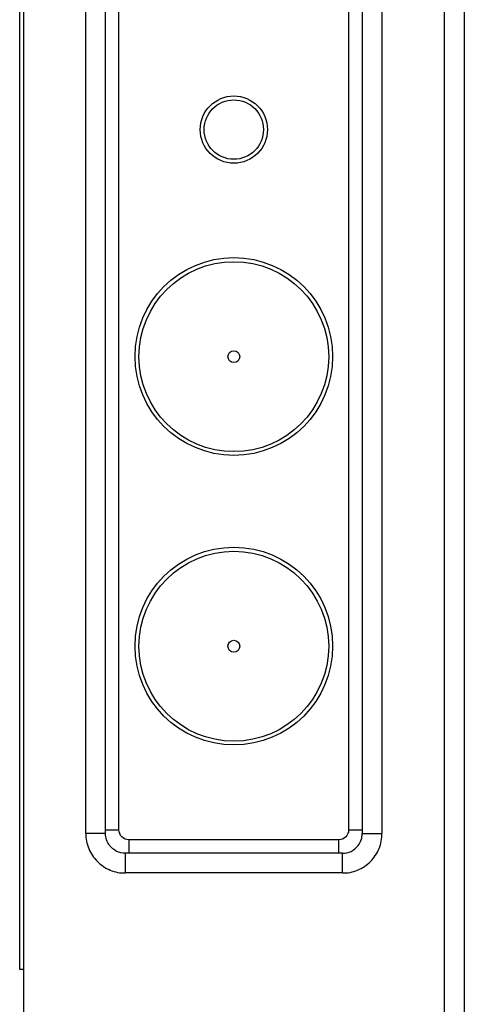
# Model space of a CAD drawing. Header units: millimetres. Extents: x -339 to 255, y 1363 to 1783.
# Tile 42 of 47: x 47 to 59, y 1566 to 1591. Entities that reach past the tile are written whole.
import ezdxf

# ---------------------------------------------------------------- set-up
doc = ezdxf.new("R2010")
doc.units = ezdxf.units.MM
doc.header["$LTSCALE"] = 61.468
doc.layers.get('0').update_dxf_attribs({"linetype": 'CONTINUOUS'})

msp = doc.modelspace()

# ---------------------------------------------------------------- linework, layer by layer
at = {"linetype": 'Continuous'}
for p, q in [((58.0234, 1552.3089), (58.0234, 1674.8088)), ((58.5234, 1674.8088), (58.5234, 1552.3089)), ((47.3734, 1674.0588), (47.3734, 1553.0589)), ((47.2734, 1567.15), (47.2734, 1616.9)), ((48.9466, 1570.5851), (48.9466, 1614.1761)), ((49.4466, 1570.5851), (49.4466, 1614.1761)), ((49.7862, 1570.6746), (49.7862, 1614.081)), ((55.5966, 1614.081), (55.5966, 1570.6746)), ((55.9402, 1614.1761), (55.9402, 1570.5851)), ((56.4402, 1614.1761), (56.4402, 1570.5851)), ((49.4466, 1570.5851), (48.9466, 1570.5851)), ((49.4466, 1570.6746), (49.7862, 1570.6746)), ((55.5966, 1570.6746), (55.9402, 1570.6746)), ((55.9402, 1570.5851), (56.4402, 1570.5851)), ((50.0359, 1570.4249), (50.0359, 1570.0861)), ((55.347, 1570.4249), (50.0359, 1570.4249)), ((55.347, 1570.0861), (55.347, 1570.4249)), ((49.9455, 1570.0861), (49.9455, 1569.5861)), ((55.4412, 1570.0861), (49.9455, 1570.0861)), ((55.4412, 1569.5861), (55.4412, 1570.0861)), ((55.4412, 1569.5861), (49.9455, 1569.5861)), ((47.3734, 1567.15), (47.2734, 1567.15))]:
    msp.add_line(p, q, dxfattribs=at)
for centre, radius in [((52.6914, 1588.3767), 0.85), ((52.6914, 1588.3767), 0.75), ((52.6914, 1582.6417), 2.5), ((52.6914, 1582.6369), 2.4), ((52.6914, 1582.6369), 0.15), ((52.6914, 1575.3217), 2.5), ((52.6914, 1575.3169), 2.4), ((52.6914, 1575.3169), 0.15)]:
    msp.add_circle(centre, radius, dxfattribs=at)
for points, knots in [([(48.9466, 1570.5851), (48.9433, 1570.4551), (48.997, 1570.1907), (49.2225, 1569.8615), (49.5503, 1569.6332), (49.8156, 1569.5812), (49.9455, 1569.5861)], [0, 0, 0, 0, 0.2499032, 0.5000456, 0.7501632, 1, 1, 1, 1]), ([(49.9455, 1570.0861), (49.8703, 1570.0861), (49.7175, 1570.1143), (49.5097, 1570.2913), (49.4466, 1570.4754), (49.4466, 1570.5851)], [0, 0, 0, 0, 0.2870567, 0.5814859, 1, 1, 1, 1]), ([(50.0359, 1570.4249), (49.9723, 1570.4233), (49.841, 1570.4797), (49.7846, 1570.611), (49.7862, 1570.6746)], [0, 0, 0, 0, 0.5000003, 1, 1, 1, 1]), ([(55.5966, 1570.6746), (55.5983, 1570.611), (55.5418, 1570.4797), (55.4106, 1570.4233), (55.347, 1570.4249)], [0, 0, 0, 0, 0.5000003, 1, 1, 1, 1]), ([(55.4412, 1570.0861), (55.5164, 1570.0861), (55.6705, 1570.1132), (55.832, 1570.2563), (55.9241, 1570.4196), (55.9402, 1570.5306), (55.9402, 1570.5851)], [0, 0, 0, 0, 0.2870567, 0.5814859, 0.7922413, 1, 1, 1, 1]), ([(55.4412, 1569.5861), (55.5711, 1569.5809), (55.8365, 1569.6328), (56.164, 1569.8615), (56.3895, 1570.1907), (56.4435, 1570.455), (56.4402, 1570.5851)], [0, 0, 0, 0, 0.2497662, 0.4998799, 0.750031, 1, 1, 1, 1])]:
    msp.add_open_spline(points, degree=3, knots=knots, dxfattribs=at)

doc.saveas('drawing.dxf')
